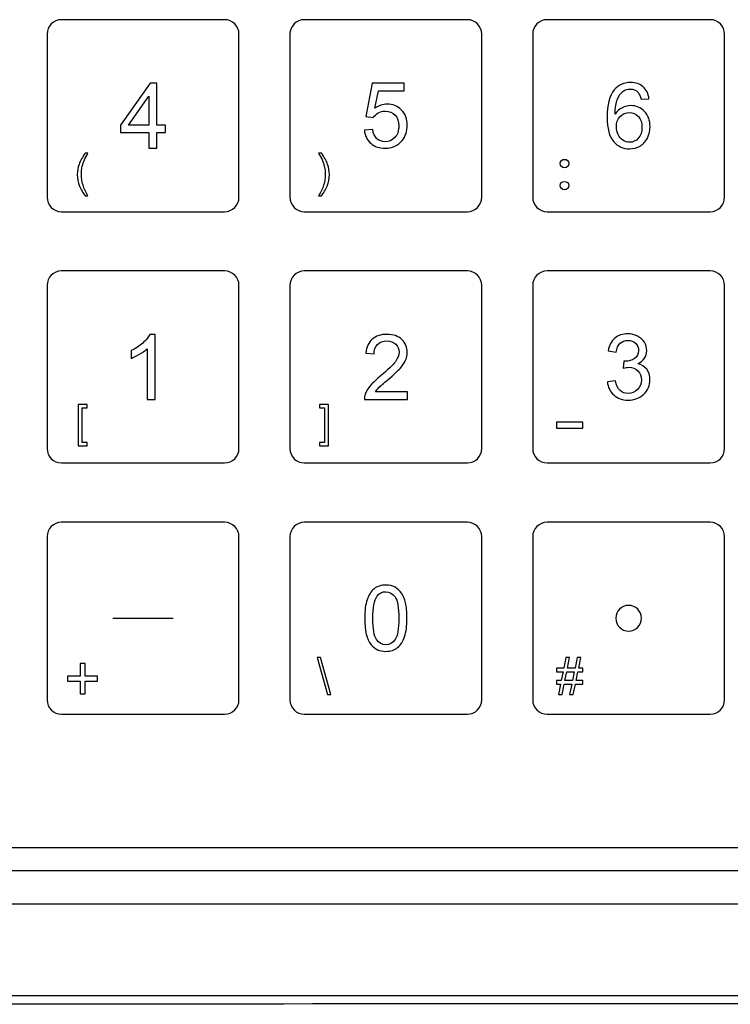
# Model space of a CAD drawing. Header units: millimetres. Extents: x 7180 to 8943, y -2677 to -1782.
# Tile 54 of 101: x 7346 to 7402, y -2255 to -2179. Entities that reach past the tile are written whole.
import ezdxf

# ---------------------------------------------------------------- set-up
doc = ezdxf.new("R2010")
doc.units = ezdxf.units.MM
doc.header["$LTSCALE"] = 3

msp = doc.modelspace()

# ---------------------------------------------------------------- linework, layer by layer
at = {"linetype": 'Continuous', "lineweight": 30}
for p, q in [((7265.497, -2243.226), (7484.494, -2243.226)), ((7263.71, -2245.014), (7486.282, -2245.014)), ((7259.996, -2247.614), (7489.996, -2247.614))]:
    msp.add_line(p, q, dxfattribs=at)
at = {"linetype": 'Continuous', "lineweight": 30, "flags": 128}
msp.add_lwpolyline([(7252.889, -2254.727), (7252.889, -2254.727), (7254.889, -2254.727), (7262.889, -2254.728), (7294.889, -2254.729), (7422.889, -2254.73), (7436.482, -2254.729), (7485.635, -2254.728), (7497.102, -2254.727), (7497.102, -2254.727)], dxfattribs=at)
at = {"linetype": 'Continuous', "lineweight": 30}
for points, knots in [([(7349.726, -2178.813), (7349.726, -2178.813), (7362.424, -2178.813), (7362.424, -2178.813), (7362.424, -2178.813), (7363.04, -2178.813), (7363.545, -2179.317), (7363.545, -2179.933), (7363.545, -2179.933), (7363.545, -2179.933), (7363.545, -2192.631), (7363.545, -2192.631), (7363.545, -2192.631), (7363.545, -2193.247), (7363.04, -2193.751), (7362.424, -2193.751), (7362.424, -2193.751), (7362.424, -2193.751), (7349.726, -2193.751), (7349.726, -2193.751), (7349.726, -2193.751), (7349.11, -2193.751), (7348.606, -2193.247), (7348.606, -2192.631), (7348.606, -2192.631), (7348.606, -2192.631), (7348.606, -2179.933), (7348.606, -2179.933), (7348.606, -2179.933), (7348.606, -2179.317), (7349.11, -2178.813), (7349.726, -2178.813)], [0, 0, 0, 0, 0.111111, 0.111111, 0.111111, 0.111111, 0.222222, 0.222222, 0.222222, 0.222222, 0.333333, 0.333333, 0.333333, 0.333333, 0.444444, 0.444444, 0.444444, 0.444444, 0.555556, 0.555556, 0.555556, 0.555556, 0.666667, 0.666667, 0.666667, 0.666667, 0.777778, 0.777778, 0.777778, 0.777778, 1, 1, 1, 1]), ([(7368.626, -2178.813), (7368.626, -2178.813), (7381.324, -2178.813), (7381.324, -2178.813), (7381.324, -2178.813), (7381.94, -2178.813), (7382.444, -2179.317), (7382.444, -2179.933), (7382.444, -2179.933), (7382.444, -2179.933), (7382.444, -2192.631), (7382.444, -2192.631), (7382.444, -2192.631), (7382.444, -2193.247), (7381.94, -2193.751), (7381.324, -2193.751), (7381.324, -2193.751), (7381.324, -2193.751), (7368.626, -2193.751), (7368.626, -2193.751), (7368.626, -2193.751), (7368.01, -2193.751), (7367.506, -2193.247), (7367.506, -2192.631), (7367.506, -2192.631), (7367.506, -2192.631), (7367.506, -2179.933), (7367.506, -2179.933), (7367.506, -2179.933), (7367.506, -2179.317), (7368.01, -2178.813), (7368.626, -2178.813)], [0, 0, 0, 0, 0.111111, 0.111111, 0.111111, 0.111111, 0.222222, 0.222222, 0.222222, 0.222222, 0.333333, 0.333333, 0.333333, 0.333333, 0.444444, 0.444444, 0.444444, 0.444444, 0.555556, 0.555556, 0.555556, 0.555556, 0.666667, 0.666667, 0.666667, 0.666667, 0.777778, 0.777778, 0.777778, 0.777778, 1, 1, 1, 1]), ([(7387.526, -2178.813), (7387.526, -2178.813), (7400.224, -2178.813), (7400.224, -2178.813), (7400.224, -2178.813), (7400.84, -2178.813), (7401.345, -2179.317), (7401.345, -2179.933), (7401.345, -2179.933), (7401.345, -2179.933), (7401.345, -2192.631), (7401.345, -2192.631), (7401.345, -2192.631), (7401.345, -2193.247), (7400.84, -2193.751), (7400.224, -2193.751), (7400.224, -2193.751), (7400.224, -2193.751), (7387.526, -2193.751), (7387.526, -2193.751), (7387.526, -2193.751), (7386.91, -2193.751), (7386.406, -2193.247), (7386.406, -2192.631), (7386.406, -2192.631), (7386.406, -2192.631), (7386.406, -2179.933), (7386.406, -2179.933), (7386.406, -2179.933), (7386.406, -2179.317), (7386.91, -2178.813), (7387.526, -2178.813)], [0, 0, 0, 0, 0.111111, 0.111111, 0.111111, 0.111111, 0.222222, 0.222222, 0.222222, 0.222222, 0.333333, 0.333333, 0.333333, 0.333333, 0.444444, 0.444444, 0.444444, 0.444444, 0.555556, 0.555556, 0.555556, 0.555556, 0.666667, 0.666667, 0.666667, 0.666667, 0.777778, 0.777778, 0.777778, 0.777778, 1, 1, 1, 1]), ([(7356.52, -2188.808), (7356.52, -2188.808), (7356.52, -2187.601), (7356.52, -2187.601), (7356.52, -2187.601), (7356.52, -2187.601), (7354.326, -2187.601), (7354.326, -2187.601), (7354.326, -2187.601), (7354.326, -2187.601), (7354.326, -2187.03), (7354.326, -2187.03), (7354.326, -2187.03), (7354.326, -2187.03), (7356.633, -2183.756), (7356.633, -2183.756), (7356.633, -2183.756), (7356.633, -2183.756), (7357.141, -2183.756), (7357.141, -2183.756), (7357.141, -2183.756), (7357.141, -2183.756), (7357.141, -2187.03), (7357.141, -2187.03), (7357.141, -2187.03), (7357.141, -2187.03), (7357.825, -2187.03), (7357.825, -2187.03), (7357.825, -2187.03), (7357.825, -2187.03), (7357.825, -2187.601), (7357.825, -2187.601), (7357.825, -2187.601), (7357.825, -2187.601), (7357.141, -2187.601), (7357.141, -2187.601), (7357.141, -2187.601), (7357.141, -2187.601), (7357.141, -2188.808), (7357.141, -2188.808), (7357.141, -2188.808), (7357.141, -2188.808), (7356.52, -2188.808), (7356.52, -2188.808)], [0, 0, 0, 0, 0.083333, 0.083333, 0.083333, 0.083333, 0.166667, 0.166667, 0.166667, 0.166667, 0.25, 0.25, 0.25, 0.25, 0.333333, 0.333333, 0.333333, 0.333333, 0.416667, 0.416667, 0.416667, 0.416667, 0.5, 0.5, 0.5, 0.5, 0.583333, 0.583333, 0.583333, 0.583333, 0.666667, 0.666667, 0.666667, 0.666667, 0.75, 0.75, 0.75, 0.75, 0.833333, 0.833333, 0.833333, 0.833333, 1, 1, 1, 1]), ([(7373.303, -2187.407), (7373.303, -2187.407), (7373.952, -2187.358), (7373.952, -2187.358), (7373.952, -2187.358), (7374, -2187.674), (7374.112, -2187.912), (7374.286, -2188.072), (7374.286, -2188.072), (7374.46, -2188.23), (7374.673, -2188.31), (7374.924, -2188.31), (7374.924, -2188.31), (7375.226, -2188.31), (7375.479, -2188.198), (7375.684, -2187.973), (7375.684, -2187.973), (7375.889, -2187.747), (7375.991, -2187.448), (7375.991, -2187.077), (7375.991, -2187.077), (7375.991, -2186.723), (7375.894, -2186.444), (7375.697, -2186.24), (7375.697, -2186.24), (7375.501, -2186.035), (7375.241, -2185.933), (7374.918, -2185.933), (7374.918, -2185.933), (7374.717, -2185.933), (7374.537, -2185.979), (7374.377, -2186.07), (7374.377, -2186.07), (7374.218, -2186.162), (7374.093, -2186.281), (7374.002, -2186.427), (7374.002, -2186.427), (7374.002, -2186.427), (7373.416, -2186.342), (7373.416, -2186.342), (7373.416, -2186.342), (7373.416, -2186.342), (7373.903, -2183.745), (7373.903, -2183.745), (7373.903, -2183.745), (7373.903, -2183.745), (7376.408, -2183.745), (7376.408, -2183.745), (7376.408, -2183.745), (7376.408, -2183.745), (7376.408, -2184.338), (7376.408, -2184.338), (7376.408, -2184.338), (7376.408, -2184.338), (7374.398, -2184.338), (7374.398, -2184.338), (7374.398, -2184.338), (7374.398, -2184.338), (7374.129, -2185.701), (7374.129, -2185.701), (7374.129, -2185.701), (7374.431, -2185.488), (7374.748, -2185.382), (7375.08, -2185.382), (7375.08, -2185.382), (7375.52, -2185.382), (7375.891, -2185.535), (7376.194, -2185.841), (7376.194, -2185.841), (7376.496, -2186.147), (7376.647, -2186.539), (7376.647, -2187.019), (7376.647, -2187.019), (7376.647, -2187.477), (7376.515, -2187.872), (7376.249, -2188.205), (7376.249, -2188.205), (7375.925, -2188.614), (7375.483, -2188.818), (7374.924, -2188.818), (7374.924, -2188.818), (7374.465, -2188.818), (7374.091, -2188.689), (7373.801, -2188.432), (7373.801, -2188.432), (7373.51, -2188.174), (7373.344, -2187.833), (7373.303, -2187.407)], [0, 0, 0, 0, 0.043478, 0.043478, 0.043478, 0.043478, 0.086957, 0.086957, 0.086957, 0.086957, 0.130435, 0.130435, 0.130435, 0.130435, 0.173913, 0.173913, 0.173913, 0.173913, 0.217391, 0.217391, 0.217391, 0.217391, 0.26087, 0.26087, 0.26087, 0.26087, 0.304348, 0.304348, 0.304348, 0.304348, 0.347826, 0.347826, 0.347826, 0.347826, 0.391304, 0.391304, 0.391304, 0.391304, 0.434783, 0.434783, 0.434783, 0.434783, 0.478261, 0.478261, 0.478261, 0.478261, 0.521739, 0.521739, 0.521739, 0.521739, 0.565217, 0.565217, 0.565217, 0.565217, 0.608696, 0.608696, 0.608696, 0.608696, 0.652174, 0.652174, 0.652174, 0.652174, 0.695652, 0.695652, 0.695652, 0.695652, 0.73913, 0.73913, 0.73913, 0.73913, 0.782609, 0.782609, 0.782609, 0.782609, 0.826087, 0.826087, 0.826087, 0.826087, 0.869565, 0.869565, 0.869565, 0.869565, 0.913043, 0.913043, 0.913043, 0.913043, 1, 1, 1, 1]), ([(7395.459, -2184.959), (7395.459, -2184.959), (7394.846, -2185.008), (7394.846, -2185.008), (7394.846, -2185.008), (7394.79, -2184.765), (7394.712, -2184.587), (7394.609, -2184.477), (7394.609, -2184.477), (7394.441, -2184.299), (7394.233, -2184.211), (7393.986, -2184.211), (7393.986, -2184.211), (7393.787, -2184.211), (7393.611, -2184.266), (7393.459, -2184.377), (7393.459, -2184.377), (7393.264, -2184.519), (7393.111, -2184.726), (7392.997, -2184.999), (7392.997, -2184.999), (7392.884, -2185.273), (7392.825, -2185.662), (7392.821, -2186.167), (7392.821, -2186.167), (7392.97, -2185.94), (7393.153, -2185.77), (7393.37, -2185.661), (7393.37, -2185.661), (7393.586, -2185.55), (7393.812, -2185.495), (7394.049, -2185.495), (7394.049, -2185.495), (7394.463, -2185.495), (7394.816, -2185.648), (7395.108, -2185.953), (7395.108, -2185.953), (7395.398, -2186.257), (7395.544, -2186.65), (7395.544, -2187.133), (7395.544, -2187.133), (7395.544, -2187.451), (7395.476, -2187.745), (7395.339, -2188.018), (7395.339, -2188.018), (7395.202, -2188.29), (7395.015, -2188.499), (7394.775, -2188.643), (7394.775, -2188.643), (7394.536, -2188.788), (7394.265, -2188.861), (7393.961, -2188.861), (7393.961, -2188.861), (7393.445, -2188.861), (7393.023, -2188.67), (7392.696, -2188.29), (7392.696, -2188.29), (7392.37, -2187.911), (7392.207, -2187.284), (7392.207, -2186.411), (7392.207, -2186.411), (7392.207, -2185.435), (7392.388, -2184.725), (7392.749, -2184.282), (7392.749, -2184.282), (7393.064, -2183.896), (7393.489, -2183.703), (7394.024, -2183.703), (7394.024, -2183.703), (7394.421, -2183.703), (7394.748, -2183.815), (7395.002, -2184.037), (7395.002, -2184.037), (7395.256, -2184.259), (7395.409, -2184.566), (7395.459, -2184.959)], [0, 0, 0, 0, 0.05, 0.05, 0.05, 0.05, 0.1, 0.1, 0.1, 0.1, 0.15, 0.15, 0.15, 0.15, 0.2, 0.2, 0.2, 0.2, 0.25, 0.25, 0.25, 0.25, 0.3, 0.3, 0.3, 0.3, 0.35, 0.35, 0.35, 0.35, 0.4, 0.4, 0.4, 0.4, 0.45, 0.45, 0.45, 0.45, 0.5, 0.5, 0.5, 0.5, 0.55, 0.55, 0.55, 0.55, 0.6, 0.6, 0.6, 0.6, 0.65, 0.65, 0.65, 0.65, 0.7, 0.7, 0.7, 0.7, 0.75, 0.75, 0.75, 0.75, 0.8, 0.8, 0.8, 0.8, 0.85, 0.85, 0.85, 0.85, 0.9, 0.9, 0.9, 0.9, 1, 1, 1, 1]), ([(7356.52, -2187.03), (7356.52, -2187.03), (7356.52, -2184.757), (7356.52, -2184.757), (7356.52, -2184.757), (7356.52, -2184.757), (7354.936, -2187.03), (7354.936, -2187.03), (7354.936, -2187.03), (7354.936, -2187.03), (7356.52, -2187.03), (7356.52, -2187.03)], [0, 0, 0, 0, 0.25, 0.25, 0.25, 0.25, 0.5, 0.5, 0.5, 0.5, 1, 1, 1, 1]), ([(7392.919, -2187.139), (7392.919, -2187.353), (7392.965, -2187.558), (7393.056, -2187.753), (7393.056, -2187.753), (7393.146, -2187.948), (7393.273, -2188.096), (7393.434, -2188.199), (7393.434, -2188.199), (7393.597, -2188.301), (7393.768, -2188.353), (7393.951, -2188.353), (7393.951, -2188.353), (7394.215, -2188.353), (7394.441, -2188.247), (7394.628, -2188.035), (7394.628, -2188.035), (7394.815, -2187.824), (7394.909, -2187.537), (7394.909, -2187.173), (7394.909, -2187.173), (7394.909, -2186.824), (7394.816, -2186.549), (7394.632, -2186.348), (7394.632, -2186.348), (7394.447, -2186.147), (7394.212, -2186.046), (7393.926, -2186.046), (7393.926, -2186.046), (7393.646, -2186.046), (7393.407, -2186.147), (7393.212, -2186.348), (7393.212, -2186.348), (7393.017, -2186.549), (7392.919, -2186.812), (7392.919, -2187.139)], [0, 0, 0, 0, 0.1, 0.1, 0.1, 0.1, 0.2, 0.2, 0.2, 0.2, 0.3, 0.3, 0.3, 0.3, 0.4, 0.4, 0.4, 0.4, 0.5, 0.5, 0.5, 0.5, 0.6, 0.6, 0.6, 0.6, 0.7, 0.7, 0.7, 0.7, 0.8, 0.8, 0.8, 0.8, 1, 1, 1, 1]), ([(7351.569, -2192.515), (7351.398, -2192.299), (7351.254, -2192.047), (7351.135, -2191.758), (7351.135, -2191.758), (7351.017, -2191.469), (7350.958, -2191.169), (7350.958, -2190.859), (7350.958, -2190.859), (7350.958, -2190.586), (7351.003, -2190.324), (7351.091, -2190.074), (7351.091, -2190.074), (7351.194, -2189.784), (7351.354, -2189.494), (7351.569, -2189.206), (7351.569, -2189.206), (7351.569, -2189.206), (7351.791, -2189.206), (7351.791, -2189.206), (7351.791, -2189.206), (7351.652, -2189.445), (7351.56, -2189.615), (7351.515, -2189.718), (7351.515, -2189.718), (7351.445, -2189.876), (7351.39, -2190.041), (7351.35, -2190.213), (7351.35, -2190.213), (7351.301, -2190.428), (7351.276, -2190.644), (7351.276, -2190.861), (7351.276, -2190.861), (7351.276, -2191.413), (7351.448, -2191.964), (7351.791, -2192.515), (7351.791, -2192.515), (7351.791, -2192.515), (7351.569, -2192.515), (7351.569, -2192.515)], [0, 0, 0, 0, 0.090909, 0.090909, 0.090909, 0.090909, 0.181818, 0.181818, 0.181818, 0.181818, 0.272727, 0.272727, 0.272727, 0.272727, 0.363636, 0.363636, 0.363636, 0.363636, 0.454545, 0.454545, 0.454545, 0.454545, 0.545455, 0.545455, 0.545455, 0.545455, 0.636364, 0.636364, 0.636364, 0.636364, 0.727273, 0.727273, 0.727273, 0.727273, 0.818182, 0.818182, 0.818182, 0.818182, 1, 1, 1, 1]), ([(7369.968, -2192.515), (7369.968, -2192.515), (7369.746, -2192.515), (7369.746, -2192.515), (7369.746, -2192.515), (7370.089, -2191.964), (7370.261, -2191.413), (7370.261, -2190.861), (7370.261, -2190.861), (7370.261, -2190.645), (7370.236, -2190.431), (7370.187, -2190.219), (7370.187, -2190.219), (7370.148, -2190.046), (7370.094, -2189.881), (7370.024, -2189.723), (7370.024, -2189.723), (7369.979, -2189.62), (7369.886, -2189.447), (7369.746, -2189.206), (7369.746, -2189.206), (7369.746, -2189.206), (7369.968, -2189.206), (7369.968, -2189.206), (7369.968, -2189.206), (7370.183, -2189.494), (7370.343, -2189.784), (7370.446, -2190.074), (7370.446, -2190.074), (7370.534, -2190.324), (7370.579, -2190.586), (7370.579, -2190.859), (7370.579, -2190.859), (7370.579, -2191.169), (7370.519, -2191.469), (7370.4, -2191.758), (7370.4, -2191.758), (7370.282, -2192.047), (7370.138, -2192.299), (7369.968, -2192.515)], [0, 0, 0, 0, 0.090909, 0.090909, 0.090909, 0.090909, 0.181818, 0.181818, 0.181818, 0.181818, 0.272727, 0.272727, 0.272727, 0.272727, 0.363636, 0.363636, 0.363636, 0.363636, 0.454545, 0.454545, 0.454545, 0.454545, 0.545455, 0.545455, 0.545455, 0.545455, 0.636364, 0.636364, 0.636364, 0.636364, 0.727273, 0.727273, 0.727273, 0.727273, 0.818182, 0.818182, 0.818182, 0.818182, 1, 1, 1, 1]), ([(7388.888, -2190.329), (7389.07, -2190.329), (7389.214, -2190.185), (7389.214, -2190.008), (7389.214, -2190.008), (7389.214, -2189.821), (7389.07, -2189.678), (7388.888, -2189.678), (7388.888, -2189.678), (7388.706, -2189.678), (7388.558, -2189.821), (7388.558, -2190.008), (7388.558, -2190.008), (7388.558, -2190.185), (7388.706, -2190.329), (7388.888, -2190.329)], [0, 0, 0, 0, 0.2, 0.2, 0.2, 0.2, 0.4, 0.4, 0.4, 0.4, 0.6, 0.6, 0.6, 0.6, 1, 1, 1, 1]), ([(7388.888, -2192.044), (7389.07, -2192.044), (7389.214, -2191.9), (7389.214, -2191.722), (7389.214, -2191.722), (7389.214, -2191.54), (7389.07, -2191.396), (7388.888, -2191.396), (7388.888, -2191.396), (7388.706, -2191.396), (7388.558, -2191.54), (7388.558, -2191.722), (7388.558, -2191.722), (7388.558, -2191.9), (7388.706, -2192.044), (7388.888, -2192.044)], [0, 0, 0, 0, 0.2, 0.2, 0.2, 0.2, 0.4, 0.4, 0.4, 0.4, 0.6, 0.6, 0.6, 0.6, 1, 1, 1, 1]), ([(7349.726, -2198.363), (7349.726, -2198.363), (7362.424, -2198.363), (7362.424, -2198.363), (7362.424, -2198.363), (7363.04, -2198.363), (7363.545, -2198.867), (7363.545, -2199.483), (7363.545, -2199.483), (7363.545, -2199.483), (7363.545, -2212.181), (7363.545, -2212.181), (7363.545, -2212.181), (7363.545, -2212.797), (7363.04, -2213.301), (7362.424, -2213.301), (7362.424, -2213.301), (7362.424, -2213.301), (7349.726, -2213.301), (7349.726, -2213.301), (7349.726, -2213.301), (7349.11, -2213.301), (7348.606, -2212.797), (7348.606, -2212.181), (7348.606, -2212.181), (7348.606, -2212.181), (7348.606, -2199.483), (7348.606, -2199.483), (7348.606, -2199.483), (7348.606, -2198.867), (7349.11, -2198.363), (7349.726, -2198.363)], [0, 0, 0, 0, 0.111111, 0.111111, 0.111111, 0.111111, 0.222222, 0.222222, 0.222222, 0.222222, 0.333333, 0.333333, 0.333333, 0.333333, 0.444444, 0.444444, 0.444444, 0.444444, 0.555556, 0.555556, 0.555556, 0.555556, 0.666667, 0.666667, 0.666667, 0.666667, 0.777778, 0.777778, 0.777778, 0.777778, 1, 1, 1, 1]), ([(7368.626, -2198.363), (7368.626, -2198.363), (7381.324, -2198.363), (7381.324, -2198.363), (7381.324, -2198.363), (7381.94, -2198.363), (7382.445, -2198.867), (7382.445, -2199.483), (7382.445, -2199.483), (7382.445, -2199.483), (7382.445, -2212.181), (7382.445, -2212.181), (7382.445, -2212.181), (7382.445, -2212.797), (7381.94, -2213.301), (7381.324, -2213.301), (7381.324, -2213.301), (7381.324, -2213.301), (7368.626, -2213.301), (7368.626, -2213.301), (7368.626, -2213.301), (7368.01, -2213.301), (7367.506, -2212.797), (7367.506, -2212.181), (7367.506, -2212.181), (7367.506, -2212.181), (7367.506, -2199.483), (7367.506, -2199.483), (7367.506, -2199.483), (7367.506, -2198.867), (7368.01, -2198.363), (7368.626, -2198.363)], [0, 0, 0, 0, 0.111111, 0.111111, 0.111111, 0.111111, 0.222222, 0.222222, 0.222222, 0.222222, 0.333333, 0.333333, 0.333333, 0.333333, 0.444444, 0.444444, 0.444444, 0.444444, 0.555556, 0.555556, 0.555556, 0.555556, 0.666667, 0.666667, 0.666667, 0.666667, 0.777778, 0.777778, 0.777778, 0.777778, 1, 1, 1, 1]), ([(7387.526, -2198.363), (7387.526, -2198.363), (7400.224, -2198.363), (7400.224, -2198.363), (7400.224, -2198.363), (7400.84, -2198.363), (7401.344, -2198.867), (7401.344, -2199.483), (7401.344, -2199.483), (7401.344, -2199.483), (7401.344, -2212.181), (7401.344, -2212.181), (7401.344, -2212.181), (7401.344, -2212.797), (7400.84, -2213.301), (7400.224, -2213.301), (7400.224, -2213.301), (7400.224, -2213.301), (7387.526, -2213.301), (7387.526, -2213.301), (7387.526, -2213.301), (7386.91, -2213.301), (7386.406, -2212.797), (7386.406, -2212.181), (7386.406, -2212.181), (7386.406, -2212.181), (7386.406, -2199.483), (7386.406, -2199.483), (7386.406, -2199.483), (7386.406, -2198.867), (7386.91, -2198.363), (7387.526, -2198.363)], [0, 0, 0, 0, 0.111111, 0.111111, 0.111111, 0.111111, 0.222222, 0.222222, 0.222222, 0.222222, 0.333333, 0.333333, 0.333333, 0.333333, 0.444444, 0.444444, 0.444444, 0.444444, 0.555556, 0.555556, 0.555556, 0.555556, 0.666667, 0.666667, 0.666667, 0.666667, 0.777778, 0.777778, 0.777778, 0.777778, 1, 1, 1, 1]), ([(7392.221, -2206.985), (7392.221, -2206.985), (7392.842, -2206.901), (7392.842, -2206.901), (7392.842, -2206.901), (7392.913, -2207.254), (7393.033, -2207.508), (7393.204, -2207.663), (7393.204, -2207.663), (7393.374, -2207.818), (7393.584, -2207.896), (7393.832, -2207.896), (7393.832, -2207.896), (7394.126, -2207.896), (7394.374, -2207.795), (7394.574, -2207.592), (7394.574, -2207.592), (7394.774, -2207.39), (7394.874, -2207.14), (7394.874, -2206.841), (7394.874, -2206.841), (7394.874, -2206.556), (7394.781, -2206.321), (7394.594, -2206.135), (7394.594, -2206.135), (7394.408, -2205.951), (7394.172, -2205.858), (7393.884, -2205.858), (7393.884, -2205.858), (7393.766, -2205.858), (7393.62, -2205.881), (7393.445, -2205.927), (7393.445, -2205.927), (7393.445, -2205.927), (7393.514, -2205.384), (7393.514, -2205.384), (7393.514, -2205.384), (7393.555, -2205.389), (7393.59, -2205.391), (7393.614, -2205.391), (7393.614, -2205.391), (7393.88, -2205.391), (7394.118, -2205.322), (7394.33, -2205.184), (7394.33, -2205.184), (7394.542, -2205.046), (7394.648, -2204.835), (7394.648, -2204.549), (7394.648, -2204.549), (7394.648, -2204.322), (7394.57, -2204.134), (7394.416, -2203.985), (7394.416, -2203.985), (7394.262, -2203.835), (7394.063, -2203.761), (7393.82, -2203.761), (7393.82, -2203.761), (7393.578, -2203.761), (7393.377, -2203.838), (7393.216, -2203.99), (7393.216, -2203.99), (7393.055, -2204.143), (7392.951, -2204.373), (7392.905, -2204.678), (7392.905, -2204.678), (7392.905, -2204.678), (7392.284, -2204.565), (7392.284, -2204.565), (7392.284, -2204.565), (7392.361, -2204.149), (7392.532, -2203.826), (7392.802, -2203.596), (7392.802, -2203.596), (7393.07, -2203.367), (7393.405, -2203.253), (7393.805, -2203.253), (7393.805, -2203.253), (7394.08, -2203.253), (7394.334, -2203.312), (7394.566, -2203.431), (7394.566, -2203.431), (7394.798, -2203.548), (7394.976, -2203.709), (7395.098, -2203.913), (7395.098, -2203.913), (7395.222, -2204.117), (7395.283, -2204.334), (7395.283, -2204.563), (7395.283, -2204.563), (7395.283, -2204.781), (7395.224, -2204.978), (7395.108, -2205.157), (7395.108, -2205.157), (7394.99, -2205.336), (7394.816, -2205.478), (7394.587, -2205.584), (7394.587, -2205.584), (7394.885, -2205.652), (7395.117, -2205.795), (7395.283, -2206.013), (7395.283, -2206.013), (7395.448, -2206.229), (7395.53, -2206.502), (7395.53, -2206.828), (7395.53, -2206.828), (7395.53, -2207.269), (7395.369, -2207.644), (7395.048, -2207.951), (7395.048, -2207.951), (7394.726, -2208.258), (7394.319, -2208.411), (7393.827, -2208.411), (7393.827, -2208.411), (7393.384, -2208.411), (7393.016, -2208.278), (7392.723, -2208.013), (7392.723, -2208.013), (7392.429, -2207.749), (7392.262, -2207.406), (7392.221, -2206.985)], [0, 0, 0, 0, 0.032258, 0.032258, 0.032258, 0.032258, 0.064516, 0.064516, 0.064516, 0.064516, 0.096774, 0.096774, 0.096774, 0.096774, 0.129032, 0.129032, 0.129032, 0.129032, 0.16129, 0.16129, 0.16129, 0.16129, 0.193548, 0.193548, 0.193548, 0.193548, 0.225806, 0.225806, 0.225806, 0.225806, 0.258065, 0.258065, 0.258065, 0.258065, 0.290323, 0.290323, 0.290323, 0.290323, 0.322581, 0.322581, 0.322581, 0.322581, 0.354839, 0.354839, 0.354839, 0.354839, 0.387097, 0.387097, 0.387097, 0.387097, 0.419355, 0.419355, 0.419355, 0.419355, 0.451613, 0.451613, 0.451613, 0.451613, 0.483871, 0.483871, 0.483871, 0.483871, 0.516129, 0.516129, 0.516129, 0.516129, 0.548387, 0.548387, 0.548387, 0.548387, 0.580645, 0.580645, 0.580645, 0.580645, 0.612903, 0.612903, 0.612903, 0.612903, 0.645161, 0.645161, 0.645161, 0.645161, 0.677419, 0.677419, 0.677419, 0.677419, 0.709677, 0.709677, 0.709677, 0.709677, 0.741935, 0.741935, 0.741935, 0.741935, 0.774194, 0.774194, 0.774194, 0.774194, 0.806452, 0.806452, 0.806452, 0.806452, 0.83871, 0.83871, 0.83871, 0.83871, 0.870968, 0.870968, 0.870968, 0.870968, 0.903226, 0.903226, 0.903226, 0.903226, 0.935484, 0.935484, 0.935484, 0.935484, 1, 1, 1, 1]), ([(7357.007, -2208.368), (7357.007, -2208.368), (7356.386, -2208.368), (7356.386, -2208.368), (7356.386, -2208.368), (7356.386, -2208.368), (7356.386, -2204.415), (7356.386, -2204.415), (7356.386, -2204.415), (7356.236, -2204.558), (7356.04, -2204.701), (7355.798, -2204.843), (7355.798, -2204.843), (7355.556, -2204.985), (7355.337, -2205.092), (7355.144, -2205.163), (7355.144, -2205.163), (7355.144, -2205.163), (7355.144, -2204.563), (7355.144, -2204.563), (7355.144, -2204.563), (7355.491, -2204.401), (7355.794, -2204.203), (7356.054, -2203.97), (7356.054, -2203.97), (7356.314, -2203.739), (7356.499, -2203.514), (7356.607, -2203.295), (7356.607, -2203.295), (7356.607, -2203.295), (7357.007, -2203.295), (7357.007, -2203.295), (7357.007, -2203.295), (7357.007, -2203.295), (7357.007, -2208.368), (7357.007, -2208.368)], [0, 0, 0, 0, 0.1, 0.1, 0.1, 0.1, 0.2, 0.2, 0.2, 0.2, 0.3, 0.3, 0.3, 0.3, 0.4, 0.4, 0.4, 0.4, 0.5, 0.5, 0.5, 0.5, 0.6, 0.6, 0.6, 0.6, 0.7, 0.7, 0.7, 0.7, 0.8, 0.8, 0.8, 0.8, 1, 1, 1, 1]), ([(7376.65, -2207.776), (7376.65, -2207.776), (7376.65, -2208.368), (7376.65, -2208.368), (7376.65, -2208.368), (7376.65, -2208.368), (7373.306, -2208.368), (7373.306, -2208.368), (7373.306, -2208.368), (7373.301, -2208.219), (7373.326, -2208.076), (7373.378, -2207.937), (7373.378, -2207.937), (7373.464, -2207.71), (7373.602, -2207.485), (7373.791, -2207.265), (7373.791, -2207.265), (7373.981, -2207.046), (7374.251, -2206.792), (7374.603, -2206.503), (7374.603, -2206.503), (7375.149, -2206.053), (7375.521, -2205.697), (7375.715, -2205.433), (7375.715, -2205.433), (7375.91, -2205.17), (7376.008, -2204.921), (7376.008, -2204.685), (7376.008, -2204.685), (7376.008, -2204.44), (7375.92, -2204.233), (7375.743, -2204.063), (7375.743, -2204.063), (7375.567, -2203.895), (7375.336, -2203.811), (7375.053, -2203.811), (7375.053, -2203.811), (7374.753, -2203.811), (7374.513, -2203.9), (7374.333, -2204.079), (7374.333, -2204.079), (7374.153, -2204.256), (7374.063, -2204.503), (7374.061, -2204.819), (7374.061, -2204.819), (7374.061, -2204.819), (7373.426, -2204.756), (7373.426, -2204.756), (7373.426, -2204.756), (7373.469, -2204.281), (7373.634, -2203.919), (7373.918, -2203.669), (7373.918, -2203.669), (7374.204, -2203.42), (7374.586, -2203.295), (7375.067, -2203.295), (7375.067, -2203.295), (7375.552, -2203.295), (7375.936, -2203.43), (7376.218, -2203.699), (7376.218, -2203.699), (7376.502, -2203.968), (7376.643, -2204.302), (7376.643, -2204.7), (7376.643, -2204.7), (7376.643, -2204.902), (7376.602, -2205.101), (7376.518, -2205.296), (7376.518, -2205.296), (7376.436, -2205.492), (7376.298, -2205.698), (7376.107, -2205.914), (7376.107, -2205.914), (7375.914, -2206.129), (7375.595, -2206.427), (7375.151, -2206.803), (7375.151, -2206.803), (7374.778, -2207.116), (7374.538, -2207.328), (7374.432, -2207.439), (7374.432, -2207.439), (7374.326, -2207.551), (7374.239, -2207.663), (7374.17, -2207.776), (7374.17, -2207.776), (7374.17, -2207.776), (7376.65, -2207.776), (7376.65, -2207.776)], [0, 0, 0, 0, 0.043478, 0.043478, 0.043478, 0.043478, 0.086957, 0.086957, 0.086957, 0.086957, 0.130435, 0.130435, 0.130435, 0.130435, 0.173913, 0.173913, 0.173913, 0.173913, 0.217391, 0.217391, 0.217391, 0.217391, 0.26087, 0.26087, 0.26087, 0.26087, 0.304348, 0.304348, 0.304348, 0.304348, 0.347826, 0.347826, 0.347826, 0.347826, 0.391304, 0.391304, 0.391304, 0.391304, 0.434783, 0.434783, 0.434783, 0.434783, 0.478261, 0.478261, 0.478261, 0.478261, 0.521739, 0.521739, 0.521739, 0.521739, 0.565217, 0.565217, 0.565217, 0.565217, 0.608696, 0.608696, 0.608696, 0.608696, 0.652174, 0.652174, 0.652174, 0.652174, 0.695652, 0.695652, 0.695652, 0.695652, 0.73913, 0.73913, 0.73913, 0.73913, 0.782609, 0.782609, 0.782609, 0.782609, 0.826087, 0.826087, 0.826087, 0.826087, 0.869565, 0.869565, 0.869565, 0.869565, 0.913043, 0.913043, 0.913043, 0.913043, 1, 1, 1, 1]), ([(7351.032, -2211.98), (7351.032, -2211.98), (7351.032, -2208.752), (7351.032, -2208.752), (7351.032, -2208.752), (7351.032, -2208.752), (7351.717, -2208.752), (7351.717, -2208.752), (7351.717, -2208.752), (7351.717, -2208.752), (7351.717, -2209.009), (7351.717, -2209.009), (7351.717, -2209.009), (7351.717, -2209.009), (7351.343, -2209.009), (7351.343, -2209.009), (7351.343, -2209.009), (7351.343, -2209.009), (7351.343, -2211.722), (7351.343, -2211.722), (7351.343, -2211.722), (7351.343, -2211.722), (7351.717, -2211.722), (7351.717, -2211.722), (7351.717, -2211.722), (7351.717, -2211.722), (7351.717, -2211.98), (7351.717, -2211.98), (7351.717, -2211.98), (7351.717, -2211.98), (7351.032, -2211.98), (7351.032, -2211.98)], [0, 0, 0, 0, 0.111111, 0.111111, 0.111111, 0.111111, 0.222222, 0.222222, 0.222222, 0.222222, 0.333333, 0.333333, 0.333333, 0.333333, 0.444444, 0.444444, 0.444444, 0.444444, 0.555556, 0.555556, 0.555556, 0.555556, 0.666667, 0.666667, 0.666667, 0.666667, 0.777778, 0.777778, 0.777778, 0.777778, 1, 1, 1, 1]), ([(7370.505, -2211.98), (7370.505, -2211.98), (7369.82, -2211.98), (7369.82, -2211.98), (7369.82, -2211.98), (7369.82, -2211.98), (7369.82, -2211.722), (7369.82, -2211.722), (7369.82, -2211.722), (7369.82, -2211.722), (7370.194, -2211.722), (7370.194, -2211.722), (7370.194, -2211.722), (7370.194, -2211.722), (7370.194, -2209.009), (7370.194, -2209.009), (7370.194, -2209.009), (7370.194, -2209.009), (7369.82, -2209.009), (7369.82, -2209.009), (7369.82, -2209.009), (7369.82, -2209.009), (7369.82, -2208.752), (7369.82, -2208.752), (7369.82, -2208.752), (7369.82, -2208.752), (7370.505, -2208.752), (7370.505, -2208.752), (7370.505, -2208.752), (7370.505, -2208.752), (7370.505, -2211.98), (7370.505, -2211.98)], [0, 0, 0, 0, 0.111111, 0.111111, 0.111111, 0.111111, 0.222222, 0.222222, 0.222222, 0.222222, 0.333333, 0.333333, 0.333333, 0.333333, 0.444444, 0.444444, 0.444444, 0.444444, 0.555556, 0.555556, 0.555556, 0.555556, 0.666667, 0.666667, 0.666667, 0.666667, 0.777778, 0.777778, 0.777778, 0.777778, 1, 1, 1, 1]), ([(7388.255, -2210.607), (7388.255, -2210.607), (7388.255, -2210.124), (7388.255, -2210.124), (7388.255, -2210.124), (7388.255, -2210.124), (7390.316, -2210.124), (7390.316, -2210.124), (7390.316, -2210.124), (7390.316, -2210.124), (7390.316, -2210.607), (7390.316, -2210.607), (7390.316, -2210.607), (7390.316, -2210.607), (7388.255, -2210.607), (7388.255, -2210.607)], [0, 0, 0, 0, 0.2, 0.2, 0.2, 0.2, 0.4, 0.4, 0.4, 0.4, 0.6, 0.6, 0.6, 0.6, 1, 1, 1, 1]), ([(7349.726, -2217.913), (7349.726, -2217.913), (7362.424, -2217.913), (7362.424, -2217.913), (7362.424, -2217.913), (7363.04, -2217.913), (7363.545, -2218.417), (7363.545, -2219.033), (7363.545, -2219.033), (7363.545, -2219.033), (7363.545, -2231.731), (7363.545, -2231.731), (7363.545, -2231.731), (7363.545, -2232.347), (7363.04, -2232.851), (7362.424, -2232.851), (7362.424, -2232.851), (7362.424, -2232.851), (7349.726, -2232.851), (7349.726, -2232.851), (7349.726, -2232.851), (7349.11, -2232.851), (7348.606, -2232.347), (7348.606, -2231.731), (7348.606, -2231.731), (7348.606, -2231.731), (7348.606, -2219.033), (7348.606, -2219.033), (7348.606, -2219.033), (7348.606, -2218.417), (7349.11, -2217.913), (7349.726, -2217.913)], [0, 0, 0, 0, 0.111111, 0.111111, 0.111111, 0.111111, 0.222222, 0.222222, 0.222222, 0.222222, 0.333333, 0.333333, 0.333333, 0.333333, 0.444444, 0.444444, 0.444444, 0.444444, 0.555556, 0.555556, 0.555556, 0.555556, 0.666667, 0.666667, 0.666667, 0.666667, 0.777778, 0.777778, 0.777778, 0.777778, 1, 1, 1, 1]), ([(7368.626, -2217.913), (7368.626, -2217.913), (7381.324, -2217.913), (7381.324, -2217.913), (7381.324, -2217.913), (7381.94, -2217.913), (7382.445, -2218.417), (7382.445, -2219.033), (7382.445, -2219.033), (7382.445, -2219.033), (7382.445, -2231.731), (7382.445, -2231.731), (7382.445, -2231.731), (7382.445, -2232.347), (7381.94, -2232.851), (7381.324, -2232.851), (7381.324, -2232.851), (7381.324, -2232.851), (7368.626, -2232.851), (7368.626, -2232.851), (7368.626, -2232.851), (7368.01, -2232.851), (7367.506, -2232.347), (7367.506, -2231.731), (7367.506, -2231.731), (7367.506, -2231.731), (7367.506, -2219.033), (7367.506, -2219.033), (7367.506, -2219.033), (7367.506, -2218.417), (7368.01, -2217.913), (7368.626, -2217.913)], [0, 0, 0, 0, 0.111111, 0.111111, 0.111111, 0.111111, 0.222222, 0.222222, 0.222222, 0.222222, 0.333333, 0.333333, 0.333333, 0.333333, 0.444444, 0.444444, 0.444444, 0.444444, 0.555556, 0.555556, 0.555556, 0.555556, 0.666667, 0.666667, 0.666667, 0.666667, 0.777778, 0.777778, 0.777778, 0.777778, 1, 1, 1, 1]), ([(7387.526, -2217.913), (7387.526, -2217.913), (7400.224, -2217.913), (7400.224, -2217.913), (7400.224, -2217.913), (7400.84, -2217.913), (7401.344, -2218.417), (7401.344, -2219.033), (7401.344, -2219.033), (7401.344, -2219.033), (7401.344, -2231.731), (7401.344, -2231.731), (7401.344, -2231.731), (7401.344, -2232.347), (7400.84, -2232.851), (7400.224, -2232.851), (7400.224, -2232.851), (7400.224, -2232.851), (7387.526, -2232.851), (7387.526, -2232.851), (7387.526, -2232.851), (7386.91, -2232.851), (7386.406, -2232.347), (7386.406, -2231.731), (7386.406, -2231.731), (7386.406, -2231.731), (7386.406, -2219.033), (7386.406, -2219.033), (7386.406, -2219.033), (7386.406, -2218.417), (7386.91, -2217.913), (7387.526, -2217.913)], [0, 0, 0, 0, 0.111111, 0.111111, 0.111111, 0.111111, 0.222222, 0.222222, 0.222222, 0.222222, 0.333333, 0.333333, 0.333333, 0.333333, 0.444444, 0.444444, 0.444444, 0.444444, 0.555556, 0.555556, 0.555556, 0.555556, 0.666667, 0.666667, 0.666667, 0.666667, 0.777778, 0.777778, 0.777778, 0.777778, 1, 1, 1, 1]), ([(7373.331, -2225.383), (7373.331, -2224.787), (7373.393, -2224.305), (7373.515, -2223.94), (7373.515, -2223.94), (7373.638, -2223.574), (7373.821, -2223.293), (7374.063, -2223.097), (7374.063, -2223.097), (7374.304, -2222.901), (7374.609, -2222.803), (7374.975, -2222.803), (7374.975, -2222.803), (7375.246, -2222.803), (7375.483, -2222.857), (7375.689, -2222.967), (7375.689, -2222.967), (7375.894, -2223.076), (7376.063, -2223.233), (7376.195, -2223.439), (7376.195, -2223.439), (7376.327, -2223.644), (7376.43, -2223.894), (7376.505, -2224.189), (7376.505, -2224.189), (7376.582, -2224.485), (7376.619, -2224.883), (7376.619, -2225.383), (7376.619, -2225.383), (7376.619, -2225.976), (7376.558, -2226.456), (7376.437, -2226.82), (7376.437, -2226.82), (7376.316, -2227.186), (7376.134, -2227.467), (7375.891, -2227.664), (7375.891, -2227.664), (7375.65, -2227.862), (7375.345, -2227.961), (7374.975, -2227.961), (7374.975, -2227.961), (7374.49, -2227.961), (7374.108, -2227.788), (7373.83, -2227.441), (7373.83, -2227.441), (7373.497, -2227.018), (7373.331, -2226.332), (7373.331, -2225.383)], [0, 0, 0, 0, 0.076923, 0.076923, 0.076923, 0.076923, 0.153846, 0.153846, 0.153846, 0.153846, 0.230769, 0.230769, 0.230769, 0.230769, 0.307692, 0.307692, 0.307692, 0.307692, 0.384615, 0.384615, 0.384615, 0.384615, 0.461538, 0.461538, 0.461538, 0.461538, 0.538462, 0.538462, 0.538462, 0.538462, 0.615385, 0.615385, 0.615385, 0.615385, 0.692308, 0.692308, 0.692308, 0.692308, 0.769231, 0.769231, 0.769231, 0.769231, 0.846154, 0.846154, 0.846154, 0.846154, 1, 1, 1, 1]), ([(7373.966, -2225.385), (7373.966, -2226.217), (7374.063, -2226.769), (7374.257, -2227.042), (7374.257, -2227.042), (7374.451, -2227.316), (7374.691, -2227.453), (7374.975, -2227.453), (7374.975, -2227.453), (7375.26, -2227.453), (7375.5, -2227.315), (7375.694, -2227.041), (7375.694, -2227.041), (7375.888, -2226.766), (7375.984, -2226.214), (7375.984, -2225.385), (7375.984, -2225.385), (7375.984, -2224.554), (7375.888, -2224.001), (7375.694, -2223.729), (7375.694, -2223.729), (7375.501, -2223.455), (7375.259, -2223.318), (7374.968, -2223.318), (7374.968, -2223.318), (7374.684, -2223.318), (7374.456, -2223.439), (7374.285, -2223.68), (7374.285, -2223.68), (7374.072, -2223.987), (7373.966, -2224.556), (7373.966, -2225.385)], [0, 0, 0, 0, 0.111111, 0.111111, 0.111111, 0.111111, 0.222222, 0.222222, 0.222222, 0.222222, 0.333333, 0.333333, 0.333333, 0.333333, 0.444444, 0.444444, 0.444444, 0.444444, 0.555556, 0.555556, 0.555556, 0.555556, 0.666667, 0.666667, 0.666667, 0.666667, 0.777778, 0.777778, 0.777778, 0.777778, 1, 1, 1, 1]), ([(7393.875, -2224.382), (7394.429, -2224.382), (7394.878, -2224.83), (7394.878, -2225.382), (7394.878, -2225.382), (7394.878, -2225.934), (7394.429, -2226.382), (7393.875, -2226.382), (7393.875, -2226.382), (7393.321, -2226.382), (7392.873, -2225.934), (7392.873, -2225.382), (7392.873, -2225.382), (7392.873, -2224.83), (7393.321, -2224.382), (7393.875, -2224.382)], [0, 0, 0, 0, 0.2, 0.2, 0.2, 0.2, 0.4, 0.4, 0.4, 0.4, 0.6, 0.6, 0.6, 0.6, 1, 1, 1, 1]), ([(7370.428, -2231.321), (7370.428, -2231.321), (7369.624, -2228.45), (7369.624, -2228.45), (7369.624, -2228.45), (7369.624, -2228.45), (7369.897, -2228.45), (7369.897, -2228.45), (7369.897, -2228.45), (7369.897, -2228.45), (7370.7, -2231.321), (7370.7, -2231.321), (7370.7, -2231.321), (7370.7, -2231.321), (7370.428, -2231.321), (7370.428, -2231.321)], [0, 0, 0, 0, 0.2, 0.2, 0.2, 0.2, 0.4, 0.4, 0.4, 0.4, 0.6, 0.6, 0.6, 0.6, 1, 1, 1, 1]), ([(7370.428, -2231.321), (7370.428, -2231.321), (7369.624, -2228.45), (7369.624, -2228.45), (7369.624, -2228.45), (7369.624, -2228.45), (7369.897, -2228.45), (7369.897, -2228.45), (7369.897, -2228.45), (7369.897, -2228.45), (7370.7, -2231.321), (7370.7, -2231.321), (7370.7, -2231.321), (7370.7, -2231.321), (7370.428, -2231.321), (7370.428, -2231.321)], [0, 0, 0, 0, 0.2, 0.2, 0.2, 0.2, 0.4, 0.4, 0.4, 0.4, 0.6, 0.6, 0.6, 0.6, 1, 1, 1, 1]), ([(7388.409, -2231.321), (7388.409, -2231.321), (7388.573, -2230.514), (7388.573, -2230.514), (7388.573, -2230.514), (7388.573, -2230.514), (7388.253, -2230.514), (7388.253, -2230.514), (7388.253, -2230.514), (7388.253, -2230.514), (7388.253, -2230.231), (7388.253, -2230.231), (7388.253, -2230.231), (7388.253, -2230.231), (7388.631, -2230.231), (7388.631, -2230.231), (7388.631, -2230.231), (7388.631, -2230.231), (7388.771, -2229.544), (7388.771, -2229.544), (7388.771, -2229.544), (7388.771, -2229.544), (7388.253, -2229.544), (7388.253, -2229.544), (7388.253, -2229.544), (7388.253, -2229.544), (7388.253, -2229.261), (7388.253, -2229.261), (7388.253, -2229.261), (7388.253, -2229.261), (7388.829, -2229.261), (7388.829, -2229.261), (7388.829, -2229.261), (7388.829, -2229.261), (7388.995, -2228.45), (7388.995, -2228.45), (7388.995, -2228.45), (7388.995, -2228.45), (7389.279, -2228.45), (7389.279, -2228.45), (7389.279, -2228.45), (7389.279, -2228.45), (7389.114, -2229.261), (7389.114, -2229.261), (7389.114, -2229.261), (7389.114, -2229.261), (7389.705, -2229.261), (7389.705, -2229.261), (7389.705, -2229.261), (7389.705, -2229.261), (7389.871, -2228.45), (7389.871, -2228.45), (7389.871, -2228.45), (7389.871, -2228.45), (7390.155, -2228.45), (7390.155, -2228.45), (7390.155, -2228.45), (7390.155, -2228.45), (7389.989, -2229.261), (7389.989, -2229.261), (7389.989, -2229.261), (7389.989, -2229.261), (7390.318, -2229.261), (7390.318, -2229.261), (7390.318, -2229.261), (7390.318, -2229.261), (7390.318, -2229.544), (7390.318, -2229.544), (7390.318, -2229.544), (7390.318, -2229.544), (7389.932, -2229.544), (7389.932, -2229.544), (7389.932, -2229.544), (7389.932, -2229.544), (7389.791, -2230.231), (7389.791, -2230.231), (7389.791, -2230.231), (7389.791, -2230.231), (7390.318, -2230.231), (7390.318, -2230.231), (7390.318, -2230.231), (7390.318, -2230.231), (7390.318, -2230.514), (7390.318, -2230.514), (7390.318, -2230.514), (7390.318, -2230.514), (7389.734, -2230.514), (7389.734, -2230.514), (7389.734, -2230.514), (7389.734, -2230.514), (7389.569, -2231.321), (7389.569, -2231.321), (7389.569, -2231.321), (7389.569, -2231.321), (7389.284, -2231.321), (7389.284, -2231.321), (7389.284, -2231.321), (7389.284, -2231.321), (7389.449, -2230.514), (7389.449, -2230.514), (7389.449, -2230.514), (7389.449, -2230.514), (7388.857, -2230.514), (7388.857, -2230.514), (7388.857, -2230.514), (7388.857, -2230.514), (7388.692, -2231.321), (7388.692, -2231.321), (7388.692, -2231.321), (7388.692, -2231.321), (7388.409, -2231.321), (7388.409, -2231.321)], [0, 0, 0, 0, 0.034483, 0.034483, 0.034483, 0.034483, 0.068966, 0.068966, 0.068966, 0.068966, 0.103448, 0.103448, 0.103448, 0.103448, 0.137931, 0.137931, 0.137931, 0.137931, 0.172414, 0.172414, 0.172414, 0.172414, 0.206897, 0.206897, 0.206897, 0.206897, 0.241379, 0.241379, 0.241379, 0.241379, 0.275862, 0.275862, 0.275862, 0.275862, 0.310345, 0.310345, 0.310345, 0.310345, 0.344828, 0.344828, 0.344828, 0.344828, 0.37931, 0.37931, 0.37931, 0.37931, 0.413793, 0.413793, 0.413793, 0.413793, 0.448276, 0.448276, 0.448276, 0.448276, 0.482759, 0.482759, 0.482759, 0.482759, 0.517241, 0.517241, 0.517241, 0.517241, 0.551724, 0.551724, 0.551724, 0.551724, 0.586207, 0.586207, 0.586207, 0.586207, 0.62069, 0.62069, 0.62069, 0.62069, 0.655172, 0.655172, 0.655172, 0.655172, 0.689655, 0.689655, 0.689655, 0.689655, 0.724138, 0.724138, 0.724138, 0.724138, 0.758621, 0.758621, 0.758621, 0.758621, 0.793103, 0.793103, 0.793103, 0.793103, 0.827586, 0.827586, 0.827586, 0.827586, 0.862069, 0.862069, 0.862069, 0.862069, 0.896552, 0.896552, 0.896552, 0.896552, 0.931034, 0.931034, 0.931034, 0.931034, 1, 1, 1, 1]), ([(7351.17, -2231.254), (7351.17, -2231.254), (7351.17, -2230.286), (7351.17, -2230.286), (7351.17, -2230.286), (7351.17, -2230.286), (7350.207, -2230.286), (7350.207, -2230.286), (7350.207, -2230.286), (7350.207, -2230.286), (7350.207, -2229.881), (7350.207, -2229.881), (7350.207, -2229.881), (7350.207, -2229.881), (7351.17, -2229.881), (7351.17, -2229.881), (7351.17, -2229.881), (7351.17, -2229.881), (7351.17, -2228.917), (7351.17, -2228.917), (7351.17, -2228.917), (7351.17, -2228.917), (7351.58, -2228.917), (7351.58, -2228.917), (7351.58, -2228.917), (7351.58, -2228.917), (7351.58, -2229.881), (7351.58, -2229.881), (7351.58, -2229.881), (7351.58, -2229.881), (7352.543, -2229.881), (7352.543, -2229.881), (7352.543, -2229.881), (7352.543, -2229.881), (7352.543, -2230.286), (7352.543, -2230.286), (7352.543, -2230.286), (7352.543, -2230.286), (7351.58, -2230.286), (7351.58, -2230.286), (7351.58, -2230.286), (7351.58, -2230.286), (7351.58, -2231.254), (7351.58, -2231.254), (7351.58, -2231.254), (7351.58, -2231.254), (7351.17, -2231.254), (7351.17, -2231.254)], [0, 0, 0, 0, 0.076923, 0.076923, 0.076923, 0.076923, 0.153846, 0.153846, 0.153846, 0.153846, 0.230769, 0.230769, 0.230769, 0.230769, 0.307692, 0.307692, 0.307692, 0.307692, 0.384615, 0.384615, 0.384615, 0.384615, 0.461538, 0.461538, 0.461538, 0.461538, 0.538462, 0.538462, 0.538462, 0.538462, 0.615385, 0.615385, 0.615385, 0.615385, 0.692308, 0.692308, 0.692308, 0.692308, 0.769231, 0.769231, 0.769231, 0.769231, 0.846154, 0.846154, 0.846154, 0.846154, 1, 1, 1, 1]), ([(7388.915, -2230.231), (7388.915, -2230.231), (7389.507, -2230.231), (7389.507, -2230.231), (7389.507, -2230.231), (7389.507, -2230.231), (7389.647, -2229.544), (7389.647, -2229.544), (7389.647, -2229.544), (7389.647, -2229.544), (7389.055, -2229.544), (7389.055, -2229.544), (7389.055, -2229.544), (7389.055, -2229.544), (7388.915, -2230.231), (7388.915, -2230.231)], [0, 0, 0, 0, 0.2, 0.2, 0.2, 0.2, 0.4, 0.4, 0.4, 0.4, 0.6, 0.6, 0.6, 0.6, 1, 1, 1, 1]), ([(7497.996, -2255.41), (7495.939, -2255.406), (7491.819, -2255.399), (7475.766, -2255.422), (7414.021, -2255.381), (7350.51, -2255.401), (7295.332, -2255.409), (7286.958, -2255.403), (7282.427, -2255.398), (7281.491, -2255.397)], [0, 0, 0, 0, 0.028516, 0.057116, 0.222485, 0.883962, 0.937188, 0.987015, 1, 1, 1, 1])]:
    msp.add_open_spline(points, degree=3, knots=knots, dxfattribs=at)
msp.add_open_spline([(7353.719, -2225.382), (7353.719, -2225.382), (7358.431, -2225.382), (7358.431, -2225.382)], degree=3, dxfattribs=at)

doc.saveas('drawing.dxf')
